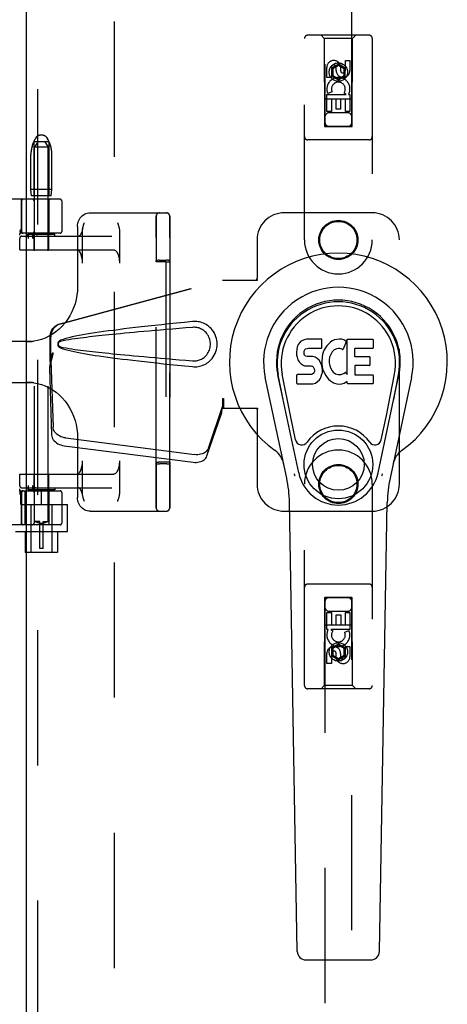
# Model space of a CAD drawing. Header units: inches. Extents: x 0 to 227, y 0 to 147.
# Tile 69 of 83: x 79 to 83, y 69 to 78. Entities that reach past the tile are written whole.
import ezdxf

# ---------------------------------------------------------------- set-up
doc = ezdxf.new("R2010")
doc.units = ezdxf.units.IN
doc.header["$LTSCALE"] = 12.466667
doc.header["$MEASUREMENT"] = 0
doc.linetypes.add('HIDDEN', pattern=[0.2, 0.1, -0.1])
doc.layers.add('DEFAULT_2', color=8, linetype='HIDDEN')
doc.layers.add('RIGHTHAND_DOOR_ASSEMBLY', color=7, linetype='CONTINUOUS')

msp = doc.modelspace()

# ---------------------------------------------------------------- linework, layer by layer
at = {"layer": 'DEFAULT_2', "color": 8, "linetype": 'HIDDEN'}
for p, q in [((80.0223, 44.0322), (80.0223, 105.0742)), ((79.2962, 76.6199), (79.2907, 76.6107)), ((79.3555, 76.6442), (79.3391, 76.6442)), ((79.3983, 76.6199), (79.4039, 76.6107)), ((79.2773, 76.5842), (79.2773, 76.0842)), ((79.4173, 76.5842), (79.2773, 76.5842)), ((79.3148, 76.5842), (79.2848, 76.5342)), ((79.2848, 73.0842), (79.2848, 76.5342)), ((79.4098, 76.5342), (79.2848, 76.5342)), ((79.3798, 76.5842), (79.4098, 76.5342)), ((79.4098, 73.0842), (79.4098, 76.5342)), ((79.4173, 76.5842), (79.4173, 76.0842)), ((79.2508, 76.1442), (79.2508, 76.4666)), ((79.4438, 76.1442), (79.4438, 76.4666)), ((79.4438, 76.1442), (79.2508, 76.1442)), ((79.2558, 76.0842), (79.2508, 76.1442)), ((79.4388, 76.0842), (79.2558, 76.0842)), ((79.4388, 76.0842), (79.4438, 76.1442)), ((79.5198, 76.0532), (77.0248, 76.0532)), ((79.1598, 76.0382), (79.1598, 75.7557)), ((79.1654, 76.0382), (79.1654, 75.7557)), ((79.2798, 76.0382), (79.2798, 75.7557)), ((79.4148, 76.0382), (79.4148, 75.7557)), ((79.5348, 76.0382), (79.5348, 75.7557)), ((79.7961, 75.9282), (80.4998, 75.9282)), ((80.405, 73.2092), (80.405, 75.8972)), ((80.4058, 75.8954), (80.4059, 75.8824)), ((80.53, 73.2092), (80.53, 75.8972)), ((80.5308, 75.8954), (80.5309, 75.8824)), ((79.68, 75.8032), (79.68, 75.2446)), ((80.4059, 75.8824), (80.4059, 75.8423)), ((80.4059, 75.8423), (80.4061, 75.6361)), ((80.5309, 75.8824), (80.5309, 75.8423)), ((80.5309, 75.8423), (80.5311, 75.6352)), ((79.1525, 75.7553), (79.152, 75.7601)), ((79.1525, 75.7553), (79.1526, 75.7548)), ((79.1559, 75.7403), (79.1526, 75.7548)), ((79.5198, 75.7407), (79.1594, 75.7407)), ((79.1677, 75.7132), (79.9956, 75.7132)), ((79.2223, 75.7332), (79.4723, 75.7332)), ((79.2223, 75.713), (79.2223, 75.7332)), ((79.2223, 75.7131), (79.2223, 75.7132)), ((79.2296, 75.6932), (79.2296, 75.7332)), ((79.2664, 75.7332), (79.2664, 75.6932)), ((79.2798, 75.5882), (79.2798, 75.7332)), ((79.4148, 75.5882), (79.4148, 75.7332)), ((79.4723, 75.7132), (79.4723, 75.7332)), ((79.7264, 75.4632), (79.7264, 75.7647)), ((80.0664, 75.7647), (80.0664, 75.4632)), ((79.1477, 75.5882), (79.1477, 75.6932)), ((79.1478, 75.5882), (79.1478, 75.6932)), ((80.4061, 75.6361), (80.4061, 75.4902)), ((80.5311, 75.6352), (80.5311, 75.4902)), ((79.1477, 75.5882), (80.0137, 75.5882)), ((80.4055, 75.4773), (80.4061, 75.4902)), ((80.4055, 73.6291), (80.4055, 75.4773)), ((80.4231, 75.4906), (80.4152, 75.4905)), ((80.4323, 75.4907), (80.4231, 75.4906)), ((80.4955, 75.4776), (80.4255, 75.4776)), ((80.4323, 75.4907), (80.5002, 75.4907)), ((80.4955, 75.4776), (80.5304, 75.4763)), ((80.4955, 75.4776), (80.4955, 73.6288)), ((80.5097, 75.4907), (80.5002, 75.4907)), ((80.5311, 75.4902), (80.5304, 75.4763)), ((80.5304, 75.4763), (80.5304, 73.6301)), ((79.256, 74.7407), (78.7784, 74.7407)), ((78.7784, 74.3657), (79.256, 74.3657)), ((79.68, 73.8618), (79.68, 73.3032)), ((79.7264, 73.3417), (79.7264, 73.6432)), ((80.0664, 73.6432), (80.0664, 73.3417)), ((80.4061, 73.6162), (80.4055, 73.6291)), ((80.4955, 73.6288), (80.4255, 73.6288)), ((80.5304, 73.6301), (80.4955, 73.6288)), ((80.5304, 73.6301), (80.5311, 73.6162)), ((80.4276, 73.6157), (80.4372, 73.6157)), ((80.505, 73.6157), (80.4372, 73.6157)), ((80.505, 73.6157), (80.5142, 73.6158)), ((80.5142, 73.6158), (80.5221, 73.6159)), ((79.1477, 73.5182), (80.0137, 73.5182)), ((79.1477, 73.4132), (79.1477, 73.5182)), ((79.1478, 73.4132), (79.1478, 73.5182)), ((79.2798, 73.3732), (79.2798, 73.5182)), ((79.4148, 73.3732), (79.4148, 73.5182)), ((79.142, 73.3657), (79.5198, 73.3657)), ((79.1526, 73.3516), (79.1525, 73.3511)), ((79.1526, 73.3516), (79.1559, 73.3661)), ((79.1573, 73.2407), (79.1573, 73.3657)), ((79.1598, 73.3507), (79.1598, 73.0682)), ((79.1654, 73.3507), (79.1654, 73.0682)), ((79.1677, 73.3932), (79.9956, 73.3932)), ((79.1975, 73.0532), (79.1975, 73.3657)), ((79.2223, 73.3934), (79.2223, 73.3732)), ((79.2223, 73.3932), (79.2223, 73.3933)), ((79.4723, 73.3732), (79.2223, 73.3732)), ((79.2241, 73.3977), (79.226, 73.4014)), ((79.2296, 73.3732), (79.2296, 73.4132)), ((79.2664, 73.4132), (79.2664, 73.3732)), ((79.2798, 73.3507), (79.2798, 73.0682)), ((79.3473, 73.2407), (79.3473, 73.3657)), ((79.4148, 73.3507), (79.4148, 73.0682)), ((79.4723, 73.3932), (79.4723, 73.3732)), ((79.5348, 73.3507), (79.5348, 73.0682)), ((79.1504, 73.3328), (79.151, 73.3372)), ((80.406, 73.2766), (80.4059, 73.2311)), ((80.406, 73.3313), (80.406, 73.3077)), ((80.406, 73.3077), (80.406, 73.2766)), ((80.531, 73.2765), (80.5309, 73.231)), ((80.531, 73.3313), (80.531, 73.3077)), ((80.531, 73.3077), (80.531, 73.2765)), ((79.1573, 73.2407), (79.5873, 73.2407)), ((79.2498, 73.2407), (79.2498, 72.7982)), ((79.4448, 73.2407), (79.4448, 72.7982)), ((79.5873, 72.9912), (79.5873, 73.2407)), ((79.7961, 73.1782), (80.4998, 73.1782)), ((79.3323, 73.0842), (79.2848, 73.0842)), ((79.2848, 73.0842), (79.2851, 73.084)), ((79.288, 73.0824), (79.2851, 73.084)), ((79.2906, 73.081), (79.288, 73.0824)), ((79.2939, 73.0793), (79.2905, 73.0811)), ((79.2979, 73.0774), (79.2938, 73.0794)), ((79.3026, 73.0753), (79.2978, 73.0774)), ((79.3079, 73.0731), (79.3025, 73.0753)), ((79.3136, 73.071), (79.3078, 73.0731)), ((79.3323, 72.8342), (79.3323, 73.0842)), ((79.3623, 73.0842), (79.4098, 73.0842)), ((79.3623, 72.8342), (79.3623, 73.0842)), ((79.3868, 73.0731), (79.381, 73.071)), ((79.392, 73.0753), (79.3867, 73.0731)), ((79.3967, 73.0774), (79.392, 73.0753)), ((79.4007, 73.0794), (79.3967, 73.0774)), ((79.404, 73.0811), (79.4007, 73.0793)), ((79.4066, 73.0824), (79.4039, 73.081)), ((79.4094, 73.084), (79.4065, 73.0824)), ((79.4094, 73.084), (79.4098, 73.0842)), ((79.5198, 73.0532), (77.0248, 73.0532)), ((79.1073, 72.9912), (79.5873, 72.9912)), ((79.1973, 72.9912), (79.1973, 72.7982)), ((79.3196, 73.0691), (79.3135, 73.071)), ((79.3259, 73.0675), (79.3196, 73.0691)), ((79.3323, 73.0662), (79.3259, 73.0675)), ((79.3623, 73.065), (79.3323, 73.065)), ((79.3623, 73.0662), (79.3687, 73.0675)), ((79.375, 73.0691), (79.3687, 73.0675)), ((79.381, 73.071), (79.3749, 73.0691)), ((79.4973, 72.9912), (79.4973, 72.7982)), ((79.3623, 72.8342), (79.3323, 72.8342)), ((79.4973, 72.7982), (79.1973, 72.7982))]:
    msp.add_line(p, q, dxfattribs=at)
for points in [[(79.6799, 75.8032), (79.6807, 75.8173), (79.6829, 75.8313), (79.6865, 75.8448), (79.6916, 75.8579), (79.698, 75.8702), (79.7056, 75.8816), (79.7143, 75.892), (79.7241, 75.9013), (79.7347, 75.9093), (79.7461, 75.916), (79.7581, 75.9213), (79.7705, 75.9251), (79.7833, 75.9274), (79.7961, 75.9282)], [(80.4058, 75.8972), (80.4058, 75.8967), (80.4058, 75.8954)], [(80.5308, 75.8972), (80.5308, 75.8967), (80.5308, 75.8954)], [(79.7284, 75.7847), (79.7285, 75.7857), (79.7295, 75.7904), (79.7305, 75.7949), (79.7317, 75.7993), (79.7329, 75.8036), (79.7342, 75.808), (79.7355, 75.8124), (79.737, 75.8167), (79.7384, 75.8211), (79.7399, 75.8254)], [(79.7399, 75.8254), (79.743, 75.8339), (79.7445, 75.8382)], [(80.0483, 75.8382), (80.0514, 75.8294), (80.053, 75.825), (80.0545, 75.8207), (80.056, 75.8163), (80.0575, 75.8118), (80.0588, 75.8074), (80.0602, 75.8029), (80.0614, 75.7984), (80.0625, 75.7938), (80.0636, 75.7891), (80.0645, 75.7844), (80.0653, 75.7796), (80.0659, 75.7748), (80.0662, 75.7698), (80.0664, 75.7647)], [(79.1504, 75.7736), (79.151, 75.7692), (79.1515, 75.7647), (79.152, 75.7601)], [(79.2242, 75.7085), (79.2239, 75.7092), (79.2235, 75.71), (79.2232, 75.7107), (79.2229, 75.7113), (79.2226, 75.7119), (79.2224, 75.7124), (79.2223, 75.7128), (79.2223, 75.7131)], [(79.2296, 75.6932), (79.2296, 75.6946), (79.2294, 75.6959), (79.2292, 75.6971), (79.2288, 75.6983), (79.2285, 75.6994), (79.2281, 75.7004), (79.2277, 75.7014), (79.2273, 75.7023), (79.2268, 75.7033), (79.2264, 75.7042), (79.2259, 75.7051), (79.2242, 75.7085)], [(79.2783, 75.706), (79.2767, 75.7052), (79.2752, 75.7043), (79.2738, 75.7033), (79.2725, 75.7024), (79.2713, 75.7014), (79.2702, 75.7004), (79.2692, 75.6993), (79.2683, 75.6982), (79.2675, 75.6971), (79.2669, 75.6958), (79.2666, 75.6945), (79.2664, 75.6932)], [(79.3113, 75.7132), (79.3045, 75.7129), (79.2983, 75.7122), (79.2925, 75.7111), (79.2873, 75.7097), (79.2826, 75.708), (79.2783, 75.706)], [(79.7284, 75.7847), (79.7271, 75.7781), (79.724, 75.765), (79.7203, 75.7531), (79.7163, 75.7427), (79.7121, 75.7338), (79.7078, 75.7266), (79.7036, 75.7211), (79.6997, 75.7171), (79.6964, 75.7147), (79.6937, 75.7135), (79.6918, 75.7132)], [(79.7264, 75.7647), (79.7266, 75.7704), (79.7271, 75.7758), (79.7277, 75.7809), (79.7284, 75.7847)], [(79.7264, 75.4632), (79.7261, 75.4773), (79.7251, 75.491), (79.7234, 75.5045), (79.7212, 75.5174), (79.7183, 75.5297), (79.7149, 75.5411), (79.711, 75.5516), (79.7066, 75.5609), (79.7017, 75.569), (79.6966, 75.5758), (79.6911, 75.5812), (79.6854, 75.5851), (79.6796, 75.5874), (79.6737, 75.5882)], [(80.0137, 75.5882), (80.0196, 75.5874), (80.0254, 75.5851), (80.0311, 75.5812), (80.0366, 75.5758), (80.0417, 75.569), (80.0466, 75.5609), (80.051, 75.5516), (80.0549, 75.5411), (80.0583, 75.5297), (80.0612, 75.5174), (80.0634, 75.5045), (80.0651, 75.491), (80.0661, 75.4773), (80.0664, 75.4632)], [(80.4152, 75.4905), (80.4121, 75.4905), (80.4095, 75.4904), (80.4076, 75.4903), (80.4065, 75.4902), (80.4061, 75.4902)], [(80.5311, 75.4902), (80.5307, 75.4902), (80.5296, 75.4903), (80.5278, 75.4904), (80.5252, 75.4905), (80.5221, 75.4905), (80.5184, 75.4906), (80.5097, 75.4907)], [(79.6799, 75.2446), (79.6788, 75.2108), (79.6746, 75.1704), (79.6675, 75.1303), (79.6574, 75.091), (79.6444, 75.0527), (79.6287, 75.0155), (79.6102, 74.9799), (79.5892, 74.9459), (79.5657, 74.914), (79.5398, 74.8842), (79.5119, 74.8568), (79.482, 74.8319), (79.4503, 74.8098), (79.4171, 74.7905), (79.3826, 74.7743), (79.347, 74.7611), (79.3105, 74.7512), (79.2791, 74.7453)], [(79.2123, 74.7407), (79.2181, 74.7407), (79.2239, 74.7408), (79.2296, 74.741), (79.2353, 74.7412), (79.2409, 74.7415), (79.2465, 74.7418), (79.2521, 74.7422), (79.2576, 74.7427), (79.2631, 74.7433), (79.2685, 74.7439), (79.2739, 74.7446), (79.2792, 74.7453)], [(79.2792, 74.3611), (79.2746, 74.3617), (79.27, 74.3623), (79.2654, 74.3629), (79.2607, 74.3634), (79.256, 74.3638), (79.2513, 74.3642), (79.2465, 74.3646), (79.2418, 74.3649), (79.2369, 74.3651), (79.2321, 74.3653), (79.2272, 74.3655), (79.2223, 74.3656), (79.2173, 74.3657), (79.2123, 74.3657)], [(79.2791, 74.3611), (79.3109, 74.3551), (79.3474, 74.3451), (79.383, 74.332), (79.4176, 74.3157), (79.4508, 74.2963), (79.4825, 74.2741), (79.5124, 74.2492), (79.5403, 74.2218), (79.566, 74.1919), (79.5895, 74.1599), (79.6105, 74.126), (79.6289, 74.0904), (79.6446, 74.0532), (79.6575, 74.0149), (79.6676, 73.9756), (79.6747, 73.9356), (79.6788, 73.8951), (79.6799, 73.8618)], [(79.6737, 73.5182), (79.6796, 73.519), (79.6854, 73.5213), (79.6911, 73.5252), (79.6966, 73.5306), (79.7017, 73.5374), (79.7066, 73.5455), (79.711, 73.5548), (79.7149, 73.5653), (79.7183, 73.5767), (79.7212, 73.589), (79.7234, 73.6019), (79.7251, 73.6154), (79.7261, 73.6291), (79.7264, 73.6432)], [(80.0664, 73.6432), (80.0661, 73.6291), (80.0651, 73.6154), (80.0634, 73.6019), (80.0612, 73.589), (80.0583, 73.5767), (80.0549, 73.5653), (80.051, 73.5548), (80.0466, 73.5455), (80.0417, 73.5374), (80.0366, 73.5306), (80.0311, 73.5252), (80.0254, 73.5213), (80.0196, 73.519), (80.0137, 73.5182)], [(80.4061, 73.6162), (80.4065, 73.6162), (80.4076, 73.6161), (80.4095, 73.616), (80.4121, 73.6159), (80.4152, 73.6159), (80.4189, 73.6158), (80.4276, 73.6157)], [(80.4061, 73.6162), (80.4061, 73.5786), (80.4061, 73.5605), (80.4061, 73.5428)], [(80.4061, 73.5428), (80.4061, 73.5085), (80.4061, 73.4919), (80.4061, 73.4756), (80.4061, 73.4596)], [(80.5221, 73.6159), (80.5252, 73.6159), (80.5278, 73.616), (80.5296, 73.6161), (80.5307, 73.6162), (80.5311, 73.6162)], [(80.5311, 73.6162), (80.5311, 73.579), (80.5311, 73.561), (80.5311, 73.5433)], [(80.5311, 73.5433), (80.5311, 73.5091), (80.5311, 73.4924), (80.5311, 73.4761), (80.5311, 73.46)], [(80.4061, 73.4596), (80.4061, 73.4285), (80.4061, 73.4134)], [(80.5311, 73.46), (80.5311, 73.4288), (80.5311, 73.4137)], [(79.151, 73.3372), (79.1515, 73.3417), (79.152, 73.3463), (79.1525, 73.3511)], [(79.2223, 73.3933), (79.2223, 73.3936), (79.2225, 73.3941), (79.2227, 73.3947), (79.223, 73.3954), (79.2234, 73.3961), (79.2237, 73.3969), (79.2241, 73.3977)], [(79.226, 73.4014), (79.2265, 73.4023), (79.2269, 73.4034), (79.2274, 73.4044), (79.2279, 73.4055), (79.2283, 73.4066), (79.2287, 73.4078), (79.2291, 73.409), (79.2294, 73.4104), (79.2296, 73.4117), (79.2296, 73.4132)], [(79.2664, 73.4132), (79.2666, 73.4118), (79.2669, 73.4105), (79.2675, 73.4093), (79.2683, 73.4082), (79.2691, 73.4071), (79.2701, 73.4061), (79.2712, 73.4051), (79.2724, 73.4041), (79.2737, 73.4031), (79.2751, 73.4022), (79.2766, 73.4012), (79.2783, 73.4003)], [(79.2783, 73.4003), (79.2826, 73.3984), (79.2873, 73.3967), (79.2926, 73.3953), (79.2983, 73.3942), (79.3045, 73.3935), (79.3113, 73.3932)], [(79.7292, 73.3173), (79.7271, 73.3283), (79.724, 73.3414), (79.7203, 73.3532), (79.7163, 73.3637), (79.7121, 73.3726), (79.7078, 73.3798), (79.7036, 73.3853), (79.6997, 73.3893), (79.6964, 73.3917), (79.6937, 73.3929), (79.6918, 73.3932)], [(80.4061, 73.3703), (80.406, 73.3438), (80.406, 73.3313)], [(80.4061, 73.4134), (80.4061, 73.3843), (80.4061, 73.3703)], [(80.5311, 73.3705), (80.531, 73.3439), (80.531, 73.3313)], [(80.5311, 73.4137), (80.5311, 73.3845), (80.5311, 73.3705)], [(79.7961, 73.1782), (79.7833, 73.179), (79.7706, 73.1813), (79.7581, 73.1851), (79.7462, 73.1903), (79.7348, 73.197), (79.7241, 73.2051), (79.7143, 73.2144), (79.7056, 73.2248), (79.698, 73.2363), (79.6916, 73.2486), (79.6865, 73.2616), (79.6829, 73.2752), (79.6807, 73.2891), (79.6799, 73.3032)], [(79.7284, 73.3217), (79.7275, 73.3268), (79.7269, 73.3316), (79.7266, 73.3366), (79.7264, 73.3417)], [(79.7445, 73.2682), (79.7414, 73.277), (79.7398, 73.2813), (79.7383, 73.2857), (79.7368, 73.2901), (79.7354, 73.2946), (79.734, 73.299), (79.7327, 73.3035), (79.7314, 73.308), (79.7303, 73.3126), (79.7292, 73.3173)], [(80.0529, 73.281), (80.0498, 73.2725), (80.0483, 73.2682)], [(80.0664, 73.3417), (80.0662, 73.336), (80.0658, 73.3306), (80.0651, 73.3255), (80.0643, 73.3207), (80.0633, 73.316), (80.0623, 73.3115), (80.0612, 73.3071), (80.0599, 73.3027), (80.0586, 73.2984), (80.0573, 73.294), (80.0559, 73.2897), (80.0544, 73.2853), (80.0529, 73.281)], [(80.4059, 73.2311), (80.4058, 73.2139), (80.4058, 73.2114), (80.4058, 73.2099), (80.4058, 73.2092)], [(80.5309, 73.231), (80.5308, 73.2138), (80.5308, 73.2114), (80.5308, 73.2099), (80.5308, 73.2092)]]:
    msp.add_lwpolyline(points, dxfattribs=at)
for centre, radius, start, end in [((79.3391, 76.5942), 0.05, 90, 149.03626), ((79.3555, 76.5942), 0.05, 30.96374, 90), ((79.5308, 76.4666), 0.28, 149.03626, 180), ((79.1638, 76.4666), 0.28, 0, 30.96374), ((79.1748, 76.0382), 0.015, 90, 180), ((79.1804, 76.0382), 0.015, 90, 180), ((79.2648, 76.0382), 0.015, 0, 90), ((79.4298, 76.0382), 0.015, 90, 180), ((79.5198, 76.0382), 0.015, 0, 90), ((80.436, 75.8972), 0.031, 90, 180), ((80.4368, 75.8972), 0.031, 90, 180), ((80.499, 75.8972), 0.031, 0, 90), ((80.4998, 75.8972), 0.031, 0, 90), ((79.1594, 75.7257), 0.015, 90, 186.9957), ((79.1677, 75.6932), 0.02, 90, 180), ((79.1678, 75.6932), 0.02, 90, 180), ((79.1748, 75.7557), 0.015, 180, 270), ((79.1804, 75.7557), 0.015, 180, 270), ((79.2648, 75.7557), 0.015, 270, 360), ((79.4298, 75.7557), 0.015, 180, 270), ((79.5198, 75.7557), 0.015, 270, 360), ((79.1594, 73.3807), 0.015, 173.0043, 270), ((79.1677, 73.4132), 0.02, 180, 270), ((79.1678, 73.4132), 0.02, 180, 270), ((79.1748, 73.3507), 0.015, 90, 180), ((79.1804, 73.3507), 0.015, 90, 180), ((79.2648, 73.3507), 0.015, 0, 90), ((79.4298, 73.3507), 0.015, 90, 180), ((79.5198, 73.3507), 0.015, 0, 90), ((80.436, 73.2092), 0.031, 180, 270), ((80.4368, 73.2092), 0.031, 180, 270), ((80.499, 73.2092), 0.031, 270, 360), ((80.4998, 73.2092), 0.031, 270, 360), ((79.1748, 73.0682), 0.015, 180, 270), ((79.1804, 73.0682), 0.015, 180, 270), ((79.2648, 73.0682), 0.015, 270, 360), ((79.4298, 73.0682), 0.015, 180, 270), ((79.5198, 73.0682), 0.015, 270, 360)]:
    msp.add_arc(centre, radius, start, end, dxfattribs=at)
for centre, start_param, end_param in [((80.4255, 75.4773), 1.569901, 3.140697), ((80.4255, 73.6291), -3.140697, -1.569901)]:
    msp.add_ellipse(centre, major_axis=(0.02, 0), ratio=0.017455, start_param=start_param, end_param=end_param, dxfattribs=at)
at = {"layer": 'RIGHTHAND_DOOR_ASSEMBLY', "color": 3, "linetype": 'Continuous'}
msp.add_line((79.2098, 43.4072), (79.2098, 105.6992), dxfattribs=at)
at = {"layer": 'RIGHTHAND_DOOR_ASSEMBLY', "color": 8, "linetype": 'HIDDEN'}
for p, q in [((79.3138, 43.4072), (79.3138, 105.6992)), ((81.9598, 104.7257), (81.9598, 76.7239)), ((82.2098, 76.7239), (82.2098, 104.7257)), ((81.7723, 75.6782), (81.7723, 77.5357)), ((82.3673, 77.5657), (81.8023, 77.5657)), ((81.9548, 77.5357), (81.9248, 77.5657)), ((82.2148, 77.5357), (81.9548, 77.5357)), ((81.9548, 77.5357), (81.9583, 76.7257)), ((82.2113, 76.7257), (82.2148, 77.5357)), ((82.2148, 77.5357), (82.2448, 77.5657)), ((82.3973, 77.5357), (82.3973, 75.6782)), ((81.9781, 77.176), (81.9781, 77.2684)), ((82.0206, 77.2684), (82.0206, 77.176)), ((82.0848, 77.2976), (82.0223, 77.2615)), ((82.0223, 77.2615), (82.0323, 77.2557)), ((82.0223, 77.2615), (82.0223, 77.1893)), ((82.0848, 77.286), (82.0323, 77.2557)), ((82.0323, 77.2557), (82.0323, 77.1951)), ((82.0644, 77.2398), (82.0644, 77.2683)), ((82.1473, 77.2615), (82.0848, 77.2976)), ((82.0848, 77.2976), (82.0848, 77.286)), ((82.1373, 77.2557), (82.0848, 77.286)), ((82.1054, 77.2822), (82.1054, 77.2359)), ((82.1473, 77.2615), (82.1373, 77.2557)), ((82.1373, 77.1951), (82.1373, 77.2557)), ((82.1473, 77.1893), (82.1473, 77.2615)), ((82.1489, 77.3323), (82.1914, 77.3323)), ((82.1489, 77.2398), (82.1489, 77.3323)), ((82.1914, 77.3323), (82.1914, 77.2398)), ((82.0206, 77.176), (81.9781, 77.176)), ((82.0223, 77.1893), (82.0323, 77.1951)), ((82.0223, 77.1893), (82.0848, 77.1532)), ((82.0323, 77.1951), (82.0848, 77.1648)), ((82.0848, 77.1648), (82.1373, 77.1951)), ((82.0848, 77.1532), (82.1473, 77.1893)), ((82.0848, 77.1532), (82.0848, 77.1648)), ((82.1473, 77.1893), (82.1373, 77.1951)), ((81.9781, 77.0197), (82.1557, 77.0197)), ((81.9781, 76.8636), (81.9781, 77.0197)), ((82.0262, 77.0441), (81.9871, 77.0271)), ((82.063, 76.9771), (82.0206, 76.9771)), ((82.0206, 76.9771), (82.0206, 76.8636)), ((82.063, 76.8849), (82.063, 76.9771)), ((82.1489, 76.9771), (82.1054, 76.9771)), ((82.1054, 76.9771), (82.1054, 76.8849)), ((82.1557, 77.0197), (82.1372, 77.0327)), ((82.1489, 76.8636), (82.1489, 76.9771)), ((82.1809, 77.0232), (82.1791, 77.0197)), ((82.1791, 77.0197), (82.1914, 77.0197)), ((82.1914, 77.0197), (82.1914, 76.8636)), ((82.2124, 76.9757), (81.9572, 76.9757)), ((82.0206, 76.8636), (81.9781, 76.8636)), ((82.1698, 76.8507), (81.9998, 76.8507)), ((82.1054, 76.8849), (82.063, 76.8849)), ((82.1914, 76.8636), (82.1489, 76.8636)), ((81.9583, 76.7257), (82.2113, 76.7257)), ((81.9598, 76.727), (82.2098, 76.727)), ((81.9598, 76.7239), (82.2098, 76.7239)), ((82.3673, 76.6007), (81.8023, 76.6007)), ((82.3973, 75.9282), (81.5848, 75.9282)), ((81.3348, 75.6782), (81.3348, 75.325)), ((82.6473, 73.4282), (82.6473, 75.6782)), ((79.5194, 74.9059), (81.0168, 75.3082)), ((79.5271, 74.9059), (81.0245, 75.3082)), ((81.0168, 75.3082), (81.3378, 75.3082)), ((81.3304, 75.3082), (81.3348, 75.325)), ((81.3378, 75.3082), (81.3348, 75.325)), ((79.427, 74.5554), (79.427, 74.7851)), ((79.4347, 74.5554), (79.4347, 74.7851)), ((79.4488, 74.637), (79.427, 74.5554)), ((79.4565, 74.637), (79.4347, 74.5554)), ((79.4354, 74.5668), (79.4219, 74.4958)), ((79.4331, 74.5829), (79.4244, 74.5266)), ((79.427, 74.5554), (79.4347, 74.5554)), ((79.4354, 74.5668), (79.4546, 73.9517)), ((79.4226, 74.5055), (79.4219, 74.4958)), ((79.4219, 74.4958), (79.441, 73.8806)), ((81.0168, 74.2157), (81.0245, 74.2157)), ((81.0168, 74.2157), (81.017, 74.2054)), ((81.0168, 74.2157), (81.0168, 74.1282)), ((81.017, 74.2054), (81.0173, 74.1754)), ((81.0245, 74.2157), (81.0245, 74.1282)), ((80.8863, 73.7577), (81.0182, 74.1415)), ((81.0047, 74.0705), (81.0182, 74.1415)), ((81.014, 74.1367), (81.0047, 74.0705)), ((81.0168, 74.1282), (81.3378, 74.1282)), ((81.0176, 74.1572), (81.0178, 74.1517)), ((81.3304, 74.1282), (81.3348, 74.1114)), ((81.3378, 74.1282), (81.3348, 74.1114)), ((81.3348, 74.1114), (81.3348, 73.4282)), ((80.8728, 73.6867), (81.0047, 74.0705)), ((79.572, 73.8526), (80.7595, 73.7001)), ((79.5585, 73.7816), (80.746, 73.6291)), ((81.7723, 71.5707), (81.7723, 73.4282)), ((82.3973, 73.4282), (82.3973, 71.5707)), ((81.5848, 73.1782), (82.3973, 73.1782)), ((82.3673, 72.5057), (81.8023, 72.5057)), ((81.9583, 72.3807), (81.9548, 71.5707)), ((81.9583, 72.3807), (82.2113, 72.3807)), ((82.2098, 72.3825), (81.9598, 72.3825)), ((81.9598, 72.3825), (81.9598, 44.3807)), ((82.2098, 72.3794), (81.9598, 72.3794)), ((82.2098, 44.3807), (82.2098, 72.3825)), ((82.2148, 71.5707), (82.2113, 72.3807)), ((81.9782, 72.2428), (82.0206, 72.2428)), ((81.9782, 72.0867), (81.9782, 72.2428)), ((81.9998, 72.2557), (82.1698, 72.2557)), ((82.0206, 72.2428), (82.0206, 72.1293)), ((82.0641, 72.2215), (82.1065, 72.2215)), ((82.0641, 72.1293), (82.0641, 72.2215)), ((82.1065, 72.2215), (82.1065, 72.1293)), ((82.149, 72.2428), (82.1914, 72.2428)), ((82.149, 72.1293), (82.149, 72.2428)), ((82.1914, 72.2428), (82.1914, 72.0867)), ((81.9572, 72.1307), (82.2124, 72.1307)), ((81.9905, 72.0867), (81.9782, 72.0867)), ((81.9887, 72.0832), (81.9905, 72.0867)), ((82.1914, 72.0867), (82.0138, 72.0867)), ((82.0138, 72.0867), (82.0324, 72.0737)), ((82.0206, 72.1293), (82.0641, 72.1293)), ((82.1065, 72.1293), (82.149, 72.1293)), ((82.1433, 72.0623), (82.1824, 72.0793)), ((82.0848, 71.9532), (82.0223, 71.9171)), ((82.0223, 71.9171), (82.0323, 71.9113)), ((82.0223, 71.9171), (82.0223, 71.8449)), ((82.0848, 71.9416), (82.0323, 71.9113)), ((82.0323, 71.9113), (82.0323, 71.8507)), ((82.1473, 71.9171), (82.0848, 71.9532)), ((82.0848, 71.9532), (82.0848, 71.9416)), ((82.1373, 71.9113), (82.0848, 71.9416)), ((82.1473, 71.9171), (82.1373, 71.9113)), ((82.1373, 71.8507), (82.1373, 71.9113)), ((82.1473, 71.8449), (82.1473, 71.9171)), ((82.149, 71.9304), (82.1914, 71.9304)), ((82.149, 71.838), (82.149, 71.9304)), ((82.1914, 71.9304), (82.1914, 71.838)), ((81.9782, 71.7741), (81.9782, 71.8666)), ((82.0206, 71.8666), (82.0206, 71.7741)), ((82.0223, 71.8449), (82.0323, 71.8507)), ((82.0223, 71.8449), (82.0848, 71.8088)), ((82.0323, 71.8507), (82.0848, 71.8204)), ((82.0642, 71.8242), (82.0642, 71.8705)), ((82.0848, 71.8204), (82.1373, 71.8507)), ((82.0848, 71.8088), (82.1473, 71.8449)), ((82.0848, 71.8088), (82.0848, 71.8204)), ((82.1051, 71.8666), (82.1051, 71.8381)), ((82.1473, 71.8449), (82.1373, 71.8507)), ((82.0206, 71.7741), (81.9782, 71.7741)), ((82.3673, 71.5407), (81.8023, 71.5407)), ((81.9548, 71.5707), (81.9248, 71.5407)), ((82.2148, 71.5707), (81.9548, 71.5707)), ((82.2148, 71.5707), (82.2448, 71.5407))]:
    msp.add_line(p, q, dxfattribs=at)
at = {"layer": 'RIGHTHAND_DOOR_ASSEMBLY', "color": 7, "linetype": 'Continuous'}
for p, q in [((81.7149, 74.7134), (81.7056, 74.6909)), ((81.7285, 74.733), (81.7149, 74.7134)), ((81.7371, 74.741), (81.7285, 74.733)), ((81.7467, 74.7475), (81.7371, 74.741)), ((81.7683, 74.7573), (81.7467, 74.7475)), ((81.7917, 74.7646), (81.7683, 74.7573)), ((81.9313, 74.7646), (81.7917, 74.7646)), ((81.933, 74.7218), (81.9313, 74.7646)), ((81.932, 74.698), (81.933, 74.7218)), ((81.9926, 74.719), (81.9779, 74.7023)), ((82.009, 74.7343), (81.9926, 74.719)), ((82.0271, 74.7472), (82.009, 74.7343)), ((82.0475, 74.7561), (82.0271, 74.7472)), ((82.0694, 74.761), (82.0475, 74.7561)), ((82.0915, 74.7631), (82.0694, 74.761)), ((82.114, 74.7627), (82.0915, 74.7631)), ((82.1252, 74.7611), (82.114, 74.7627)), ((82.1357, 74.7577), (82.1252, 74.7611)), ((82.1558, 74.7405), (82.1296, 74.6723)), ((82.1543, 74.7456), (82.1357, 74.7577)), ((82.1645, 74.7626), (82.4013, 74.7626)), ((82.1645, 74.4374), (82.1645, 74.7626)), ((82.4058, 74.7581), (82.4058, 74.6837)), ((81.7005, 74.6675), (81.6987, 74.6438)), ((81.6987, 74.6438), (81.6994, 74.6199)), ((81.6994, 74.6199), (81.7034, 74.5964)), ((81.7056, 74.6909), (81.7005, 74.6675)), ((81.7697, 74.6321), (81.7704, 74.6471)), ((81.7704, 74.6245), (81.7697, 74.6321)), ((81.7704, 74.6471), (81.7724, 74.6622)), ((81.7727, 74.6174), (81.7704, 74.6245)), ((81.7724, 74.6622), (81.7756, 74.6688)), ((81.7772, 74.6114), (81.7727, 74.6174)), ((81.7756, 74.6688), (81.7813, 74.6737)), ((81.7813, 74.6737), (81.7957, 74.6781)), ((81.7957, 74.6781), (81.8105, 74.6793)), ((81.8105, 74.6793), (81.9234, 74.6793)), ((81.9234, 74.6793), (81.929, 74.6798)), ((81.929, 74.6798), (81.9308, 74.6852)), ((81.9308, 74.6852), (81.932, 74.698)), ((81.9396, 74.6225), (81.9354, 74.6006)), ((81.9456, 74.6439), (81.9396, 74.6225)), ((81.9542, 74.6646), (81.9456, 74.6439)), ((81.965, 74.6841), (81.9542, 74.6646)), ((81.9779, 74.7023), (81.965, 74.6841)), ((82.0138, 74.6231), (82.008, 74.6113)), ((82.0279, 74.6463), (82.0138, 74.6231)), ((82.0362, 74.6567), (82.0279, 74.6463)), ((82.0469, 74.6642), (82.0362, 74.6567)), ((82.0719, 74.6747), (82.0469, 74.6642)), ((82.0847, 74.678), (82.0719, 74.6747)), ((82.098, 74.6778), (82.0847, 74.678)), ((82.1112, 74.6747), (82.098, 74.6778)), ((82.1236, 74.6698), (82.1112, 74.6747)), ((82.2346, 74.6748), (82.2346, 74.6073)), ((82.4013, 74.6792), (82.2391, 74.6792)), ((81.7034, 74.5964), (81.7117, 74.5742)), ((81.7117, 74.5742), (81.7245, 74.554)), ((81.7245, 74.554), (81.7409, 74.5367)), ((81.7409, 74.5367), (81.7607, 74.5235)), ((81.7834, 74.607), (81.7772, 74.6114)), ((81.7978, 74.6029), (81.7834, 74.607)), ((81.8218, 74.6037), (81.7978, 74.6029)), ((81.8458, 74.6025), (81.8218, 74.6037)), ((81.8693, 74.5974), (81.8458, 74.6025)), ((81.8802, 74.5926), (81.8693, 74.5974)), ((81.89, 74.5857), (81.8802, 74.5926)), ((81.9073, 74.5689), (81.89, 74.5857)), ((81.9203, 74.5488), (81.9073, 74.5689)), ((81.9298, 74.5267), (81.9203, 74.5488)), ((81.936, 74.5036), (81.9298, 74.5267)), ((81.9354, 74.6006), (81.9308, 74.5562)), ((81.9308, 74.5562), (81.9317, 74.534)), ((81.9317, 74.534), (81.9349, 74.5119)), ((82.001, 74.5719), (82.0002, 74.545)), ((82.0002, 74.545), (82.0015, 74.5318)), ((82.0042, 74.5987), (82.001, 74.5719)), ((82.0015, 74.5318), (82.0046, 74.5189)), ((82.008, 74.6113), (82.0042, 74.5987)), ((82.2391, 74.6028), (82.3704, 74.6028)), ((82.3749, 74.5984), (82.3749, 74.5252)), ((81.5747, 74.2079), (81.5303, 74.435)), ((81.6422, 74.0611), (81.5676, 74.4423)), ((81.7649, 74.4379), (81.7056, 74.4373)), ((81.7607, 74.5235), (81.7719, 74.5194)), ((81.8258, 74.4382), (81.7649, 74.4379)), ((81.7719, 74.5194), (81.7836, 74.5174)), ((81.7836, 74.5174), (81.8311, 74.5169)), ((81.841, 74.4394), (81.8258, 74.4382)), ((81.8311, 74.5169), (81.8386, 74.5162)), ((81.8386, 74.5162), (81.8456, 74.5138)), ((81.8474, 74.4428), (81.841, 74.4394)), ((81.8456, 74.5138), (81.8516, 74.5092)), ((81.8529, 74.4481), (81.8474, 74.4428)), ((81.8516, 74.5092), (81.8566, 74.5032)), ((81.8622, 74.4601), (81.8529, 74.4481)), ((81.8566, 74.5032), (81.8631, 74.4897)), ((81.8647, 74.467), (81.8622, 74.4601)), ((81.8631, 74.4897), (81.8655, 74.4745)), ((81.8655, 74.4745), (81.8647, 74.467)), ((81.9307, 74.4326), (81.9369, 74.4557)), ((81.9349, 74.5119), (81.9394, 74.49)), ((81.9385, 74.4797), (81.936, 74.5036)), ((81.9369, 74.4557), (81.9385, 74.4797)), ((81.9394, 74.49), (81.9465, 74.469)), ((81.9465, 74.469), (81.9678, 74.4297)), ((82.0046, 74.5189), (82.0148, 74.4941)), ((82.0148, 74.4941), (82.0282, 74.471)), ((82.0282, 74.471), (82.0369, 74.4609)), ((82.0369, 74.4609), (82.047, 74.4521)), ((82.047, 74.4521), (82.0582, 74.4447)), ((82.0582, 74.4447), (82.0705, 74.4399)), ((82.0705, 74.4399), (82.0837, 74.4375)), ((82.0837, 74.4375), (82.0971, 74.437)), ((82.0971, 74.437), (82.1103, 74.439)), ((82.1103, 74.439), (82.123, 74.443)), ((82.123, 74.443), (82.1352, 74.4485)), ((82.1352, 74.4485), (82.1462, 74.456)), ((82.1527, 74.4549), (82.1645, 74.4374)), ((82.2359, 74.5163), (82.2359, 74.4387)), ((82.3704, 74.5208), (82.2404, 74.5208)), ((82.5274, 74.0611), (82.6019, 74.4423)), ((82.5949, 74.2079), (82.6392, 74.435)), ((81.6083, 73.4836), (81.4109, 74.4096)), ((81.719, 73.5307), (81.5264, 74.4342)), ((81.7012, 74.358), (81.7012, 74.4329)), ((81.706, 74.3532), (81.85, 74.3532)), ((81.85, 74.3532), (81.862, 74.3548)), ((81.862, 74.3548), (81.8731, 74.3588)), ((81.8731, 74.3588), (81.893, 74.3726)), ((81.893, 74.3726), (81.91, 74.3895)), ((81.91, 74.3895), (81.9167, 74.3994)), ((81.9167, 74.3994), (81.922, 74.4102)), ((81.922, 74.4102), (81.9307, 74.4326)), ((81.9678, 74.4297), (81.9804, 74.4113)), ((81.9804, 74.4113), (81.9951, 74.3946)), ((81.9951, 74.3946), (82.0116, 74.3796)), ((82.0116, 74.3796), (82.0292, 74.3659)), ((82.0292, 74.3659), (82.039, 74.3608)), ((82.039, 74.3608), (82.0495, 74.3571)), ((82.0495, 74.3571), (82.0713, 74.3515)), ((82.0713, 74.3515), (82.0933, 74.349)), ((82.0933, 74.349), (82.1155, 74.3521)), ((82.1155, 74.3521), (82.1367, 74.3588)), ((82.1367, 74.3588), (82.1557, 74.3705)), ((82.1557, 74.3705), (82.1559, 74.3706)), ((82.1664, 74.3706), (82.1559, 74.3706)), ((82.1664, 74.3577), (82.1664, 74.3706)), ((82.402, 74.3532), (82.1709, 74.3532)), ((82.2404, 74.4343), (82.402, 74.4343)), ((82.4065, 74.4298), (82.4065, 74.3577)), ((82.4506, 73.5307), (82.6431, 74.4342)), ((82.7586, 74.4096), (82.5613, 73.4836)), ((81.6902, 73.836), (81.6422, 74.0611)), ((82.4794, 73.836), (82.5274, 74.0611)), ((81.7063, 69.1188), (81.634, 73.2581)), ((82.4633, 69.1188), (82.5355, 73.2581)), ((81.785, 69.0414), (82.3846, 69.0414))]:
    msp.add_line(p, q, dxfattribs=at)
at = {"layer": 'RIGHTHAND_DOOR_ASSEMBLY', "color": 8, "linetype": 'HIDDEN'}
for points in [[(79.427, 74.7851), (79.4278, 74.7988), (79.43, 74.8122), (79.4336, 74.8253), (79.4387, 74.838), (79.4451, 74.85), (79.4528, 74.8612), (79.4616, 74.8716), (79.4715, 74.8809), (79.4824, 74.8891), (79.4941, 74.896), (79.5064, 74.9016), (79.5194, 74.9059)], [(79.5271, 74.9059), (79.5141, 74.9016), (79.5018, 74.896), (79.4901, 74.8891), (79.4792, 74.8809), (79.4693, 74.8716), (79.4604, 74.8612), (79.4528, 74.85), (79.4464, 74.838), (79.4413, 74.8253), (79.4376, 74.8122), (79.4354, 74.7988), (79.4347, 74.7851)], [(80.7409, 74.9262), (80.6653, 74.9186), (80.5926, 74.9113), (80.523, 74.9041), (80.4561, 74.897), (80.392, 74.8901), (80.3304, 74.8833), (80.2715, 74.8767), (80.2149, 74.8702), (80.1607, 74.8638), (80.1087, 74.8575), (80.0588, 74.8513), (80.011, 74.8451), (79.9652, 74.8391), (79.9213, 74.833), (79.8793, 74.827), (79.839, 74.821), (79.8004, 74.815), (79.7634, 74.8089), (79.7281, 74.8029), (79.6943, 74.7967), (79.662, 74.7903), (79.6312, 74.7838), (79.6018, 74.777), (79.5739, 74.7698), (79.5475, 74.7618), (79.5226, 74.7532)], [(80.7799, 74.9263), (80.7669, 74.9271), (80.7539, 74.9271), (80.7409, 74.9262)], [(80.7409, 74.5102), (80.7538, 74.5093), (80.7666, 74.5093), (80.7796, 74.51), (80.7924, 74.5116), (80.8052, 74.514), (80.8178, 74.5172), (80.83, 74.5211), (80.8419, 74.5258), (80.8536, 74.5313), (80.8651, 74.5376), (80.8765, 74.5448), (80.8879, 74.5532), (80.8993, 74.5628), (80.9105, 74.5739), (80.9215, 74.5866), (80.9319, 74.6007), (80.9411, 74.6159), (80.9492, 74.632), (80.9557, 74.6486), (80.9609, 74.6656), (80.9645, 74.6828), (80.9667, 74.7), (80.9675, 74.7173), (80.9668, 74.7347), (80.9648, 74.7519), (80.9613, 74.769), (80.9563, 74.7861), (80.9499, 74.8027), (80.942, 74.8189), (80.9328, 74.8342), (80.9226, 74.8484), (80.9116, 74.8613), (80.9004, 74.8725), (80.889, 74.8823), (80.8776, 74.8908), (80.866, 74.8982), (80.8544, 74.9047), (80.8427, 74.9102), (80.8306, 74.915), (80.8183, 74.919), (80.8057, 74.9223), (80.7928, 74.9247), (80.7799, 74.9263)], [(80.7409, 74.8727), (80.6775, 74.8674), (80.6163, 74.8622), (80.5573, 74.8572), (80.5003, 74.8523), (80.4455, 74.8475), (80.3927, 74.8429), (80.3419, 74.8384), (80.2931, 74.834), (80.2463, 74.8298), (80.2013, 74.8256), (80.1582, 74.8216), (80.1169, 74.8177), (80.0774, 74.8139), (80.0397, 74.8102), (80.0037, 74.8067), (79.9694, 74.8032), (79.9367, 74.7998), (79.9053, 74.7965), (79.8752, 74.7933), (79.8461, 74.7901), (79.8179, 74.787), (79.7902, 74.7838), (79.7631, 74.7805), (79.7362, 74.7772), (79.7094, 74.7738), (79.6826, 74.7703), (79.6557, 74.7665), (79.6289, 74.7625), (79.6021, 74.7583), (79.5754, 74.7536), (79.5489, 74.7483), (79.5225, 74.7424)], [(80.7409, 74.5637), (80.7502, 74.5632), (80.7596, 74.5633), (80.769, 74.564), (80.7784, 74.5653), (80.7876, 74.5671), (80.7967, 74.5696), (80.8056, 74.5725), (80.8142, 74.576), (80.8227, 74.5801), (80.8309, 74.5847), (80.8392, 74.59), (80.8473, 74.5961), (80.8555, 74.6031), (80.8635, 74.6111), (80.8714, 74.6203), (80.8789, 74.6304), (80.8854, 74.6412), (80.8911, 74.6524), (80.8957, 74.6637), (80.8993, 74.6749), (80.902, 74.6858), (80.9038, 74.6965), (80.9049, 74.707), (80.9053, 74.7174), (80.905, 74.7278), (80.904, 74.7382), (80.9023, 74.7489), (80.8998, 74.7598), (80.8963, 74.7709), (80.8919, 74.7822), (80.8864, 74.7934), (80.8799, 74.8044), (80.8726, 74.8146), (80.8647, 74.824), (80.8567, 74.8322), (80.8484, 74.8394), (80.8402, 74.8457), (80.8318, 74.8511), (80.8234, 74.8559), (80.8149, 74.8601), (80.8062, 74.8637), (80.7972, 74.8667), (80.788, 74.8692), (80.7787, 74.8711), (80.7693, 74.8724), (80.7598, 74.8731), (80.7503, 74.8732), (80.7409, 74.8727)], [(79.5226, 74.7532), (79.5166, 74.7501), (79.5113, 74.7462), (79.5068, 74.7415), (79.5031, 74.7363), (79.5005, 74.7306), (79.4989, 74.7247), (79.4984, 74.7184), (79.4988, 74.7121), (79.5004, 74.7061), (79.503, 74.7004), (79.5066, 74.6951), (79.5112, 74.6903), (79.5165, 74.6864), (79.5227, 74.6832)], [(79.5225, 74.7424), (79.5174, 74.7405), (79.513, 74.738), (79.5091, 74.7348), (79.5061, 74.7311), (79.5038, 74.727), (79.5025, 74.7226), (79.5021, 74.718), (79.5026, 74.7133), (79.504, 74.709), (79.5062, 74.705), (79.5093, 74.7014), (79.5131, 74.6983), (79.5175, 74.6958), (79.5225, 74.694)], [(79.4565, 74.637), (79.4512, 74.6174), (79.4458, 74.5982), (79.4404, 74.5793), (79.435, 74.5609), (79.4297, 74.5434), (79.4244, 74.5266)], [(79.4488, 74.637), (79.4462, 74.6274), (79.4436, 74.618), (79.4409, 74.6087), (79.4383, 74.5997), (79.4357, 74.5911), (79.4331, 74.5829)], [(79.5225, 74.694), (79.5488, 74.6881), (79.5753, 74.6828), (79.602, 74.6781), (79.6287, 74.6739), (79.6555, 74.6699), (79.6822, 74.6662), (79.709, 74.6626), (79.7357, 74.6592), (79.7626, 74.6559), (79.7897, 74.6527), (79.8172, 74.6495), (79.8454, 74.6463), (79.8745, 74.6432), (79.9045, 74.6399), (79.9358, 74.6366), (79.9686, 74.6333), (80.0029, 74.6298), (80.0389, 74.6262), (80.0766, 74.6226), (80.1161, 74.6188), (80.1574, 74.6149), (80.2005, 74.6108), (80.2455, 74.6067), (80.2924, 74.6024), (80.3413, 74.5981), (80.3921, 74.5936), (80.445, 74.5889), (80.4999, 74.5841), (80.5569, 74.5792), (80.6161, 74.5742), (80.6774, 74.569), (80.7409, 74.5637)], [(79.5227, 74.6832), (79.5453, 74.6753), (79.5693, 74.6679), (79.5945, 74.6612), (79.6211, 74.6548), (79.649, 74.6487), (79.6781, 74.6428), (79.7085, 74.6371), (79.7402, 74.6314), (79.7733, 74.6258), (79.8079, 74.6202), (79.8439, 74.6146), (79.8814, 74.6091), (79.9205, 74.6035), (79.9612, 74.5979), (80.0036, 74.5922), (80.0477, 74.5865), (80.0936, 74.5807), (80.1414, 74.5749), (80.1912, 74.569), (80.243, 74.5629), (80.297, 74.5568), (80.3531, 74.5505), (80.4115, 74.5442), (80.4723, 74.5377), (80.5356, 74.531), (80.6013, 74.5242), (80.6698, 74.5173), (80.7409, 74.5102)], [(79.4244, 74.5266), (79.424, 74.5212), (79.4226, 74.5055)], [(79.4331, 74.5829), (79.4335, 74.5801), (79.4338, 74.5773), (79.4342, 74.5746), (79.4346, 74.5719), (79.435, 74.5693), (79.4354, 74.5668)], [(81.0172, 74.1879), (81.0171, 74.1803), (81.0165, 74.1675), (81.0154, 74.153), (81.0137, 74.137), (81.0116, 74.1196), (81.01, 74.1087)], [(81.0245, 74.2157), (81.022, 74.1955), (81.0193, 74.1754), (81.0167, 74.1558), (81.014, 74.1367)], [(81.0173, 74.1754), (81.0174, 74.1661), (81.0176, 74.1572)], [(81.0178, 74.1517), (81.0179, 74.1491), (81.018, 74.1465), (81.0181, 74.144), (81.0182, 74.1415)], [(79.572, 73.8526), (79.5566, 73.8553), (79.5417, 73.8593), (79.5273, 73.8647), (79.5136, 73.8712), (79.501, 73.8788), (79.4896, 73.8874), (79.4795, 73.8969), (79.471, 73.9071), (79.4642, 73.9179), (79.4591, 73.929), (79.4559, 73.9402), (79.4546, 73.9517)], [(79.441, 73.8806), (79.4423, 73.8692), (79.4455, 73.8579), (79.4506, 73.8468), (79.4574, 73.8361), (79.466, 73.8259), (79.476, 73.8164), (79.4874, 73.8078), (79.5001, 73.8001), (79.5137, 73.7936), (79.5281, 73.7883), (79.543, 73.7843), (79.5585, 73.7816)], [(80.8863, 73.7577), (80.8821, 73.748), (80.8764, 73.739), (80.8692, 73.7307), (80.8607, 73.7231), (80.8509, 73.7164), (80.8399, 73.7107), (80.828, 73.706), (80.8153, 73.7025), (80.8018, 73.7001), (80.788, 73.6989), (80.7739, 73.6989), (80.7595, 73.7001)], [(80.746, 73.6291), (80.7603, 73.6279), (80.7744, 73.6278), (80.7883, 73.629), (80.8017, 73.6314), (80.8145, 73.635), (80.8264, 73.6396), (80.8373, 73.6454), (80.8471, 73.652), (80.8557, 73.6596), (80.8629, 73.668), (80.8686, 73.677), (80.8728, 73.6867)]]:
    msp.add_lwpolyline(points, dxfattribs=at)
at = {"layer": 'RIGHTHAND_DOOR_ASSEMBLY', "color": 7, "linetype": 'Continuous'}
for points in [[(81.6865, 73.5003), (81.6848, 73.5058), (81.6832, 73.5113), (81.6817, 73.5169), (81.6805, 73.5225)], [(82.4891, 73.5225), (82.4878, 73.5169), (82.4864, 73.5113), (82.4848, 73.5058), (82.483, 73.5003)]]:
    msp.add_lwpolyline(points, dxfattribs=at)
at = {"layer": 'RIGHTHAND_DOOR_ASSEMBLY', "color": 8, "linetype": 'HIDDEN'}
for centre, radius in [((82.0848, 77.2257), 0.085), ((82.0848, 77.2257), 0.0845), ((82.0848, 75.6782), 0.18), ((82.0848, 75.6782), 0.1715), ((82.0848, 73.4282), 0.18), ((82.0848, 73.4282), 0.1715), ((82.0848, 71.8807), 0.085), ((82.0848, 71.8807), 0.0845)]:
    msp.add_circle(centre, radius, dxfattribs=at)
at = {"layer": 'RIGHTHAND_DOOR_ASSEMBLY', "color": 7, "linetype": 'Continuous'}
for radius in [0.3169, 0.2382]:
    msp.add_circle((82.0848, 73.6087), radius, dxfattribs=at)
at = {"layer": 'RIGHTHAND_DOOR_ASSEMBLY', "color": 8, "linetype": 'HIDDEN'}
for centre, radius, start, end in [((81.8023, 77.5357), 0.03, 90, 180), ((82.3673, 77.5357), 0.03, 0, 90), ((82.0425, 77.2685), 0.0644, 12.29948, 180.07752), ((82.0425, 77.2684), 0.0219, 359.90115, 180), ((82.0849, 77.0695), 0.1065, 334.26362, 203.40274), ((82.1279, 77.2398), 0.0635, 180, 360), ((82.127, 77.2398), 0.0219, 190.307, 360), ((82.0849, 77.0695), 0.0639, 324.88948, 203.40261), ((81.9998, 76.8107), 0.04, 90, 180), ((82.1698, 76.8107), 0.04, 0, 90), ((81.9998, 76.7657), 0.04, 180, 270), ((82.1698, 76.7657), 0.04, 270, 360), ((81.8023, 76.6307), 0.03, 180, 270), ((82.3673, 76.6307), 0.03, 270, 360), ((81.5848, 75.6782), 0.25, 90, 180), ((82.3973, 75.6782), 0.25, 0, 90), ((82.0848, 75.6782), 0.3125, 180, 360), ((82.0848, 73.4282), 0.3125, 0, 180), ((81.5848, 73.4282), 0.25, 180, 270), ((82.3973, 73.4282), 0.25, 270, 360), ((81.8023, 72.4757), 0.03, 90, 180), ((82.3673, 72.4757), 0.03, 0, 90), ((81.9998, 72.3407), 0.04, 90, 180), ((82.1698, 72.3407), 0.04, 0, 90), ((81.9998, 72.2957), 0.04, 180, 270), ((82.1698, 72.2957), 0.04, 270, 360), ((82.0847, 72.0369), 0.1065, 154.26362, 23.40274), ((82.0847, 72.0369), 0.0639, 144.88948, 23.40261), ((82.0417, 71.8666), 0.0635, 0, 180), ((82.0426, 71.8666), 0.0219, 10.307, 180), ((82.127, 71.8379), 0.0644, 192.29948, 0.07752), ((82.127, 71.838), 0.0219, 179.90115, 360), ((81.8023, 71.5707), 0.03, 180, 270), ((82.3673, 71.5707), 0.03, 270, 360)]:
    msp.add_arc(centre, radius, start, end, dxfattribs=at)
at = {"layer": 'RIGHTHAND_DOOR_ASSEMBLY', "color": 7, "linetype": 'Continuous'}
for centre, radius, start, end in [((82.0848, 74.5532), 1.0039, 305.50661, 234.49339), ((82.0848, 74.5532), 0.689, 347.97034, 192.02966), ((82.0848, 74.5532), 0.5709, 347.97034, 192.02966), ((82.0848, 74.5434), 0.5269, 348.94024, 191.0594), ((82.1516, 74.7421), 0.00448, 339.00164, 51.87288), ((82.4013, 74.7581), 0.00448, 0, 90), ((82.1254, 74.6739), 0.00448, 246.1578, 339.00164), ((82.2391, 74.6748), 0.00448, 90, 180), ((82.4013, 74.6837), 0.00448, 270, 360), ((82.2391, 74.6073), 0.00448, 180, 270), ((82.3704, 74.5984), 0.00448, 0, 90), ((82.3704, 74.5252), 0.00448, 270, 360), ((81.7057, 74.4329), 0.00448, 90, 180.01188), ((82.149, 74.4524), 0.00448, 34.0893, 127.3444), ((82.2404, 74.5163), 0.00448, 90, 180), ((82.2404, 74.4387), 0.00448, 180, 270), ((81.706, 74.358), 0.00483, 180, 270), ((82.1709, 74.3577), 0.00448, 180, 270), ((82.402, 74.4298), 0.00448, 0, 90), ((82.402, 74.3577), 0.00448, 270, 360), ((82.0848, 73.6087), 0.3543, 35.42367, 144.57633), ((81.7479, 73.8483), 0.0591, 192.02966, 324.57633), ((82.4216, 73.8483), 0.0591, 215.42367, 347.97034), ((81.3874, 73.5757), 0.1969, 12.02966, 54.49339), ((82.7822, 73.5757), 0.1969, 125.50661, 167.97034), ((82.0848, 73.6087), 0.374, 192.02966, 347.97034), ((80.4531, 73.2375), 1.1811, 1, 12.02966), ((83.7165, 73.2375), 1.1811, 167.97034, 179), ((81.785, 69.1201), 0.0787, 181, 270), ((82.3846, 69.1201), 0.0787, 270, 359)]:
    msp.add_arc(centre, radius, start, end, dxfattribs=at)
msp.add_ellipse((82.0848, 74.5433), major_axis=(0, 0.565), ratio=0.999848, start_param=-1.76365, end_param=1.76365, dxfattribs=at)

doc.saveas('drawing.dxf')
